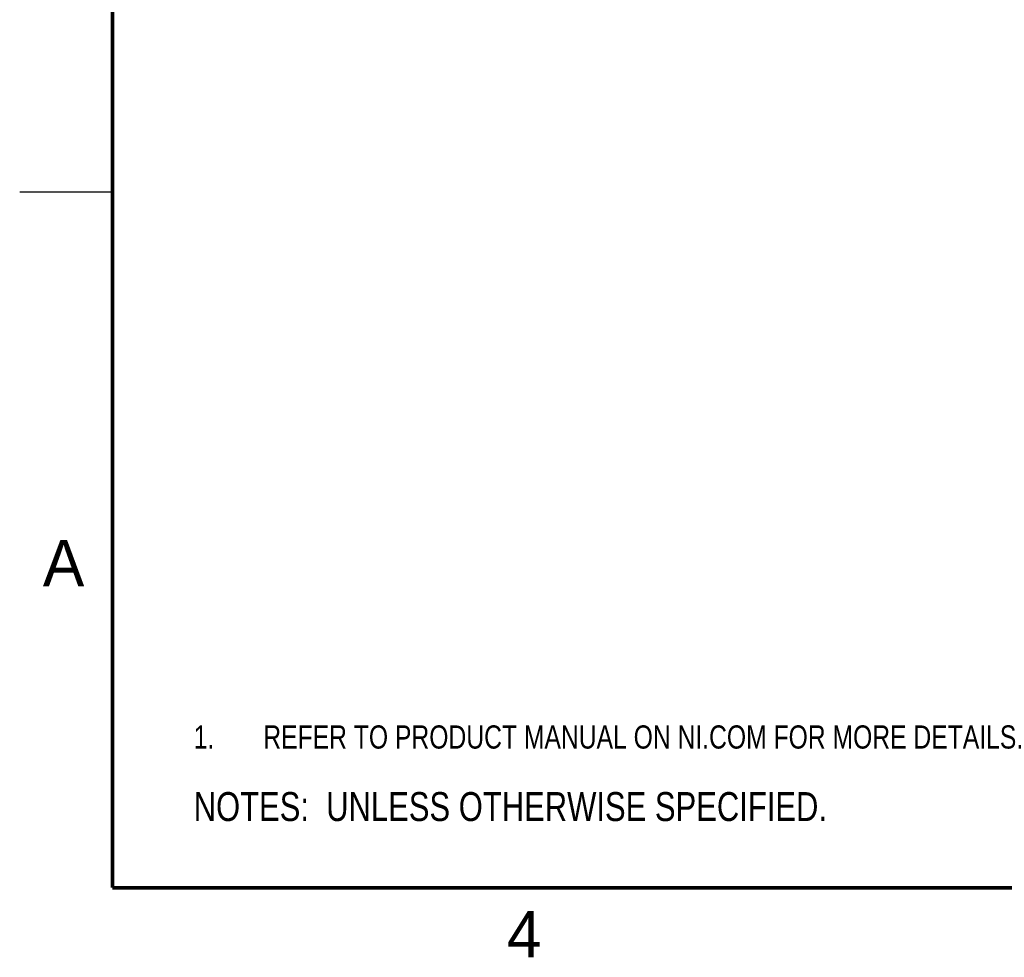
# Model space of a CAD drawing. Header units: inches. Extents: x 0 to 22, y 0 to 17.
# Tile 1 of 32: x 0 to 5.3, y 0.1 to 5.2. Entities that reach past the tile are written whole.
import ezdxf

# ---------------------------------------------------------------- set-up
doc = ezdxf.new("R2010")
doc.units = ezdxf.units.IN
doc.header["$LTSCALE"] = 1.21
doc.header["$MEASUREMENT"] = 0
doc.layers.get('0').update_dxf_attribs({"linetype": 'CONTINUOUS'})
doc.layers.add('DETAIL', color=7, linetype='CONTINUOUS')
doc.styles.get("Standard").update_dxf_attribs({"font": 'txt', "width": 0.8})
doc.styles.add('TEXTSTYLE_2', font='txt')

# ---------------------------------------------------------------- blocks, each defined once
blk = doc.blocks.new('NOTES_HEADER_BL0', base_point=(3.1215, 0.9375))
at = {"layer": 'DETAIL', "color": 2, "linetype": 'CONTINUOUS', "width": 0.8}
blk.add_text('NOTES:  UNLESS OTHERWISE SPECIFIED.', height=0.156, dxfattribs=at).set_placement((0.9375, 0.8595))
blk = doc.blocks.new('CUSTOM_NOTE_BL1', base_point=(3.6751, 1.3124))
at = {"layer": 'DETAIL', "color": 2, "linetype": 'CONTINUOUS', "width": 0.8}
for s, p in [('1.', (0.9376, 1.2498)), ('REFER TO PRODUCT MANUAL ON NI.COM FOR MORE DETAILS.', (1.3125, 1.25))]:
    blk.add_text(s, height=0.125, dxfattribs=at).set_placement(p)

msp = doc.modelspace()

# ---------------------------------------------------------------- linework, layer by layer
at = {"color": 2, "linetype": 'CONTINUOUS'}
msp.add_line((0, 4.25), (0.5, 4.25), dxfattribs=at)
at = {"color": 7, "linetype": 'CONTINUOUS', "const_width": 0.02}
for points in [[(0.5, 16.5), (0.5, 0.5)], [(0.5, 0.5), (21.5, 0.5)]]:
    msp.add_lwpolyline(points, dxfattribs=at)

# ---------------------------------------------------------------- block references
at = {"layer": 'DETAIL', "color": 2, "linetype": 'CONTINUOUS'}
for name, p in [('CUSTOM_NOTE_BL1', (3.6751, 1.3124)), ('NOTES_HEADER_BL0', (3.1215, 0.9375))]:
    msp.add_blockref(name, p, dxfattribs=at)

# ---------------------------------------------------------------- texts
at = {"color": 2, "linetype": 'CONTINUOUS', "char_height": 0.25, "width": 0.25, "attachment_point": 1, "line_spacing_factor": 0.9, "style": 'TEXTSTYLE_2'}
for s, insert in [('A', (0.125, 2.375)), ('4', (2.625, 0.375))]:
    msp.add_mtext(s, dxfattribs=dict(at, insert=insert))

doc.saveas('drawing.dxf')
